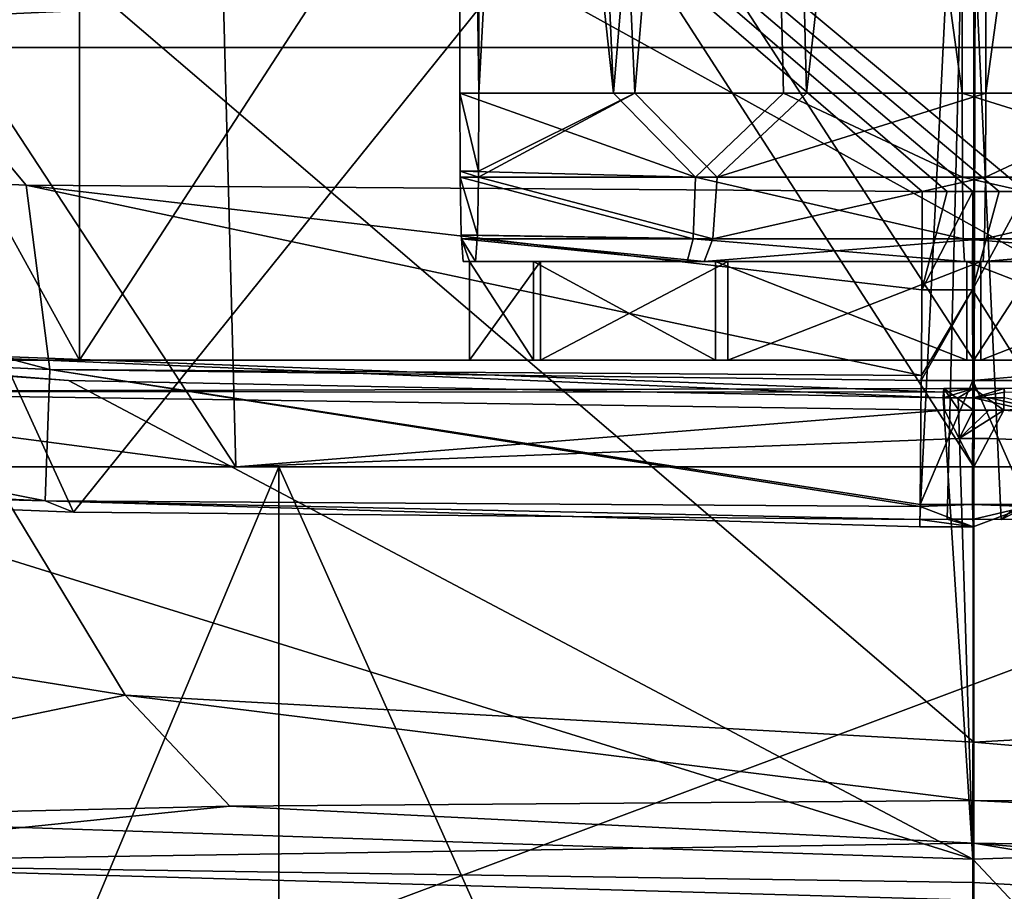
# Model space of a CAD drawing. Header units: millimetres. Extents: x -104 to 104, y -36 to 73.
# Tile 15 of 145: x -2.84 to 0.09, y -16.47 to -13.87. Entities that reach past the tile are written whole.
import ezdxf

# ---------------------------------------------------------------- set-up
doc = ezdxf.new("R2010")
doc.units = ezdxf.units.MM
doc.header["$LTSCALE"] = 33.374815
for name, color, linetype in [('1', 7, 'CONTINUOUS'), ('2', 7, 'CONTINUOUS'), ('249', 7, 'CONTINUOUS'), ('250', 7, 'CONTINUOUS'), ('251', 7, 'CONTINUOUS'), ('252', 7, 'CONTINUOUS'), ('253', 7, 'CONTINUOUS'), ('266', 7, 'CONTINUOUS'), ('282', 7, 'CONTINUOUS'), ('3', 7, 'CONTINUOUS'), ('30', 7, 'CONTINUOUS'), ('33', 7, 'CONTINUOUS'), ('34', 7, 'CONTINUOUS'), ('35', 7, 'CONTINUOUS'), ('36', 7, 'CONTINUOUS'), ('4', 7, 'CONTINUOUS'), ('5', 7, 'CONTINUOUS'), ('513', 7, 'CONTINUOUS'), ('514', 7, 'CONTINUOUS'), ('515', 7, 'CONTINUOUS'), ('516', 7, 'CONTINUOUS'), ('517', 7, 'CONTINUOUS'), ('518', 7, 'CONTINUOUS'), ('535', 7, 'CONTINUOUS'), ('549', 7, 'CONTINUOUS'), ('550', 7, 'CONTINUOUS'), ('586', 7, 'CONTINUOUS'), ('589', 7, 'CONTINUOUS'), ('591', 7, 'CONTINUOUS'), ('592', 7, 'CONTINUOUS'), ('593', 7, 'CONTINUOUS'), ('594', 7, 'CONTINUOUS'), ('595', 7, 'CONTINUOUS'), ('596', 7, 'CONTINUOUS'), ('597', 7, 'CONTINUOUS'), ('610', 7, 'CONTINUOUS'), ('611', 7, 'CONTINUOUS'), ('620', 7, 'CONTINUOUS'), ('621', 7, 'CONTINUOUS'), ('622', 7, 'CONTINUOUS'), ('7', 7, 'CONTINUOUS')]:
    doc.layers.add(name, color=color, linetype=linetype)

msp = doc.modelspace()

# ---------------------------------------------------------------- linework, layer by layer
at = {"layer": '1', "color": 7, "linetype": 'CONTINUOUS', "true_color": 0xe6e6e6}
for points in [[(2.197, -15.2035, 17.5683), (0.0004, -11.6487, 18.9017), (0.0001, -13.4213, 18.3225), (2.197, -15.2035, 17.5683)], [(2.2712, -11.6585, 18.7278), (0.0004, -11.6487, 18.9017), (2.197, -15.2035, 17.5683), (2.2712, -11.6585, 18.7278)], [(-0.0001, -15.2035, 17.7405), (2.197, -15.2035, 17.5683), (0.0001, -13.4213, 18.3225), (-0.0001, -15.2035, 17.7405)], [(0.089, -15.0346, -10.95), (3.8876, -14.9792, -10.3327), (2.1978, -15.2035, -10.14), (0.089, -15.0346, -10.95)], [(0.0445, -15.1191, -10.6309), (0.089, -15.0346, -10.95), (2.1978, -15.2035, -10.14), (0.0445, -15.1191, -10.6309)], [(0.0001, -15.2035, -10.3123), (0.0445, -15.1191, -10.6309), (2.1978, -15.2035, -10.14), (0.0001, -15.2035, -10.3123)]]:
    msp.add_3dface(points, dxfattribs=at)
at = {"layer": '2', "color": 7, "linetype": 'CONTINUOUS', "true_color": 0xe6e6e6}
for points in [[(3.8876, -14.9792, -10.3327), (0.089, -15.0346, -10.95), (4.6084, -14.7937, -10.8388), (3.8876, -14.9792, -10.3327)], [(4.6084, -14.7937, -10.8388), (0.089, -15.0346, -10.95), (0.0901, -14.97, -11.3753), (4.6084, -14.7937, -10.8388)], [(0.091, -14.9814, -11.6902), (4.6084, -14.7937, -10.8388), (0.0901, -14.97, -11.3753), (0.091, -14.9814, -11.6902)]]:
    msp.add_3dface(points, dxfattribs=at)
at = {"layer": '249', "color": 7, "linetype": 'CONTINUOUS', "true_color": 0xe6e6e6}
for points in [[(-0.0028, -16.3696, -19.2672), (5.2353, -16.1958, -18.9645), (-0.001, -14.9978, -11.8047), (-0.0028, -16.3696, -19.2672)], [(-0.001, -14.9978, -11.8047), (5.2353, -16.1958, -18.9645), (0.0454, -14.9978, -11.8047), (-0.001, -14.9978, -11.8047)], [(5.2353, -16.1958, -18.9645), (0.0913, -14.9979, -11.8046), (0.0454, -14.9978, -11.8047), (5.2353, -16.1958, -18.9645)], [(5.2353, -16.1958, -18.9645), (-0.0028, -16.3696, -19.2672), (3.6727, -20.2844, -36.6244), (5.2353, -16.1958, -18.9645)], [(3.6727, -20.2844, -36.6244), (-0.0028, -16.3696, -19.2672), (-0.0019, -17.7078, -25.7966), (3.6727, -20.2844, -36.6244)]]:
    msp.add_3dface(points, dxfattribs=at)
at = {"layer": '250', "color": 7, "linetype": 'CONTINUOUS', "true_color": 0xe6e6e6}
for points in [[(0.091, -14.9814, -11.6902), (0.0901, -14.97, -11.3753), (-0.001, -14.9978, -11.8047), (0.091, -14.9814, -11.6902)], [(-0.001, -14.9978, -11.8047), (0.0901, -14.97, -11.3753), (-0.0008, -14.97, -11.3752), (-0.001, -14.9978, -11.8047)], [(0.0913, -14.9979, -11.8046), (0.091, -14.9814, -11.6902), (-0.001, -14.9978, -11.8047), (0.0913, -14.9979, -11.8046)], [(0.0901, -14.97, -11.3753), (0.089, -15.0346, -10.95), (-0.0008, -14.97, -11.3752), (0.0901, -14.97, -11.3753)], [(-0.0008, -14.97, -11.3752), (0.089, -15.0346, -10.95), (-0.0006, -15.0347, -10.9496), (-0.0008, -14.97, -11.3752)], [(0.0913, -14.9979, -11.8046), (-0.001, -14.9978, -11.8047), (0.0454, -14.9978, -11.8047), (0.0913, -14.9979, -11.8046)], [(-0.0006, -15.0347, -10.9496), (0.089, -15.0346, -10.95), (0.0446, -15.0347, -10.9496), (-0.0006, -15.0347, -10.9496)]]:
    msp.add_3dface(points, dxfattribs=at)
at = {"layer": '251', "color": 7, "linetype": 'CONTINUOUS', "true_color": 0xe6e6e6}
for points in [[(-0.0436, -15.119, -10.6311), (-0.0873, -15.0346, -10.95), (-0.0447, -15.0347, -10.9496), (-0.0436, -15.119, -10.6311)], [(-0.0447, -15.0347, -10.9496), (-0.0006, -15.0347, -10.9496), (-0.0436, -15.119, -10.6311), (-0.0447, -15.0347, -10.9496)], [(0.089, -15.0346, -10.95), (0.0445, -15.1191, -10.6309), (-0.0436, -15.119, -10.6311), (0.089, -15.0346, -10.95)], [(0.089, -15.0346, -10.95), (-0.0436, -15.119, -10.6311), (0.0446, -15.0347, -10.9496), (0.089, -15.0346, -10.95)], [(0.0446, -15.0347, -10.9496), (-0.0436, -15.119, -10.6311), (-0.0006, -15.0347, -10.9496), (0.0446, -15.0347, -10.9496)], [(0.0445, -15.1191, -10.6309), (0.0001, -15.2035, -10.3123), (-0.0436, -15.119, -10.6311), (0.0445, -15.1191, -10.6309)]]:
    msp.add_3dface(points, dxfattribs=at)
at = {"layer": '252', "color": 7, "linetype": 'CONTINUOUS', "true_color": 0xe6e6e6}
for points in [[(-0.0907, -14.9814, -11.6903), (-0.0913, -14.9979, -11.8046), (-0.0008, -14.97, -11.3752), (-0.0907, -14.9814, -11.6903)], [(-0.0008, -14.97, -11.3752), (-0.0913, -14.9979, -11.8046), (-0.0468, -14.9978, -11.8047), (-0.0008, -14.97, -11.3752)], [(-0.0892, -14.97, -11.3753), (-0.0907, -14.9814, -11.6903), (-0.0008, -14.97, -11.3752), (-0.0892, -14.97, -11.3753)], [(-0.0873, -15.0346, -10.95), (-0.0892, -14.97, -11.3753), (-0.0447, -15.0347, -10.9496), (-0.0873, -15.0346, -10.95)], [(-0.0892, -14.97, -11.3753), (-0.0008, -14.97, -11.3752), (-0.0006, -15.0347, -10.9496), (-0.0892, -14.97, -11.3753)], [(-0.0892, -14.97, -11.3753), (-0.0006, -15.0347, -10.9496), (-0.0447, -15.0347, -10.9496), (-0.0892, -14.97, -11.3753)], [(-0.001, -14.9978, -11.8047), (-0.0008, -14.97, -11.3752), (-0.0468, -14.9978, -11.8047), (-0.001, -14.9978, -11.8047)]]:
    msp.add_3dface(points, dxfattribs=at)
at = {"layer": '253', "color": 7, "linetype": 'CONTINUOUS', "true_color": 0xe6e6e6}
for points in [[(-0.0028, -16.3696, -19.2672), (-5.1386, -14.7729, -11.1142), (-5.2378, -16.1957, -18.9645), (-0.0028, -16.3696, -19.2672)], [(-2.6922, -14.9468, -11.6128), (-5.1386, -14.7729, -11.1142), (-0.0028, -16.3696, -19.2672), (-2.6922, -14.9468, -11.6128)], [(-0.0913, -14.9979, -11.8046), (-2.6922, -14.9468, -11.6128), (-0.0028, -16.3696, -19.2672), (-0.0913, -14.9979, -11.8046)], [(-0.0913, -14.9979, -11.8046), (-0.0028, -16.3696, -19.2672), (-0.0468, -14.9978, -11.8047), (-0.0913, -14.9979, -11.8046)], [(-0.0028, -16.3696, -19.2672), (-0.001, -14.9978, -11.8047), (-0.0468, -14.9978, -11.8047), (-0.0028, -16.3696, -19.2672)], [(-0.0019, -17.7078, -25.7966), (-0.0028, -16.3696, -19.2672), (-5.2378, -16.1957, -18.9645), (-0.0019, -17.7078, -25.7966)], [(-0.0019, -17.7078, -25.7966), (-5.2378, -16.1957, -18.9645), (-3.6712, -20.2846, -36.6247), (-0.0019, -17.7078, -25.7966)]]:
    msp.add_3dface(points, dxfattribs=at)
at = {"layer": '266', "color": 7, "linetype": 'CONTINUOUS', "true_color": 0xe6e6e6}
for points in [[(28.4409, -13.4749, -67.7167), (28.4409, -16.8375, -67.3199), (0, -17.0211, -67.3865), (28.4409, -13.4749, -67.7167)], [(0, -13.768, -67.7253), (28.4409, -13.4749, -67.7167), (0, -17.0211, -67.3865), (0, -13.768, -67.7253)]]:
    msp.add_3dface(points, dxfattribs=at)
at = {"layer": '282', "color": 7, "linetype": 'CONTINUOUS', "true_color": 0xe6e6e6}
for points in [[(0, -13.768, -67.7253), (0, -17.0211, -67.3865), (-28.4409, -13.4748, -67.7167), (0, -13.768, -67.7253)], [(-28.4409, -13.4748, -67.7167), (0, -17.0211, -67.3865), (-28.4409, -16.8374, -67.32), (-28.4409, -13.4748, -67.7167)]]:
    msp.add_3dface(points, dxfattribs=at)
at = {"layer": '3', "color": 7, "linetype": 'CONTINUOUS', "true_color": 0xe6e6e6}
for points in [[(-2.6922, -14.9468, -11.6128), (-4.2501, -14.8232, -10.9707), (-5.1386, -14.7729, -11.1142), (-2.6922, -14.9468, -11.6128)], [(-4.2501, -14.8232, -10.9707), (-0.0907, -14.9814, -11.6903), (-3.8964, -14.9791, -10.3299), (-4.2501, -14.8232, -10.9707)], [(-0.0907, -14.9814, -11.6903), (-4.2501, -14.8232, -10.9707), (-0.0913, -14.9979, -11.8046), (-0.0907, -14.9814, -11.6903)], [(-0.0913, -14.9979, -11.8046), (-4.2501, -14.8232, -10.9707), (-2.6922, -14.9468, -11.6128), (-0.0913, -14.9979, -11.8046)], [(-0.0892, -14.97, -11.3753), (-0.0873, -15.0346, -10.95), (-3.8964, -14.9791, -10.3299), (-0.0892, -14.97, -11.3753)], [(-0.0907, -14.9814, -11.6903), (-0.0892, -14.97, -11.3753), (-3.8964, -14.9791, -10.3299), (-0.0907, -14.9814, -11.6903)]]:
    msp.add_3dface(points, dxfattribs=at)
at = {"layer": '30', "color": 7, "linetype": 'CONTINUOUS', "true_color": 0xe6e6e6}
for points in [[(7.4031, -14.009, -30.2859), (9.2977, -13.6226, -30.2859), (-9.6437, -6.2035, -30.2859), (7.4031, -14.009, -30.2859)], [(5.2413, -14.2544, -30.2859), (7.4031, -14.009, -30.2859), (-9.6437, -6.2035, -30.2859), (5.2413, -14.2544, -30.2859)], [(2.8172, -14.3653, -30.2859), (5.2413, -14.2544, -30.2859), (-9.6437, -6.2035, -30.2859), (2.8172, -14.3653, -30.2859)], [(0.1541, -14.3844, -30.2859), (2.8172, -14.3653, -30.2859), (-9.6437, -6.2035, -30.2859), (0.1541, -14.3844, -30.2859)], [(0.0755, -14.3844, -30.2859), (0.1541, -14.3844, -30.2859), (-9.6437, -6.2035, -30.2859), (0.0755, -14.3844, -30.2859)], [(-0.0034, -14.3844, -30.2859), (0.0755, -14.3844, -30.2859), (-9.6437, -6.2035, -30.2859), (-0.0034, -14.3844, -30.2859)], [(-0.0789, -14.3844, -30.2859), (-0.0034, -14.3844, -30.2859), (-9.6437, -6.2035, -30.2859), (-0.0789, -14.3844, -30.2859)], [(-0.1541, -14.3844, -30.2859), (-0.0789, -14.3844, -30.2859), (-9.6437, -6.2035, -30.2859), (-0.1541, -14.3844, -30.2859)], [(-2.8173, -14.3653, -30.2859), (-0.1541, -14.3844, -30.2859), (-9.6437, -6.2035, -30.2859), (-2.8173, -14.3653, -30.2859)], [(-5.2416, -14.2544, -30.2859), (-2.8173, -14.3653, -30.2859), (-9.6437, -6.2035, -30.2859), (-5.2416, -14.2544, -30.2859)]]:
    msp.add_3dface(points, dxfattribs=at)
at = {"layer": '33', "color": 7, "linetype": 'CONTINUOUS', "true_color": 0xe6e6e6}
for points in [[(0.1541, -14.3844, -30.2859), (0.0755, -14.3844, -30.2859), (-0.0035, -14.6769, -30.2422), (0.1541, -14.3844, -30.2859)], [(0.1561, -14.9326, -30.1216), (0.1541, -14.3844, -30.2859), (-0.0035, -14.6769, -30.2422), (0.1561, -14.9326, -30.1216)], [(0.0755, -14.3844, -30.2859), (-0.0034, -14.3844, -30.2859), (-0.0035, -14.6769, -30.2422), (0.0755, -14.3844, -30.2859)], [(-0.0033, -14.9461, -30.1125), (0.1561, -14.9326, -30.1216), (-0.0035, -14.6769, -30.2422), (-0.0033, -14.9461, -30.1125)], [(-0.0039, -15.3148, -29.6501), (0.1592, -15.3151, -29.6504), (-0.0033, -14.9461, -30.1125), (-0.0039, -15.3148, -29.6501)], [(0.1562, -14.9462, -30.1125), (0.1561, -14.9326, -30.1216), (-0.0033, -14.9461, -30.1125), (0.1562, -14.9462, -30.1125)], [(0.1592, -15.3151, -29.6504), (0.1562, -14.9462, -30.1125), (-0.0033, -14.9461, -30.1125), (0.1592, -15.3151, -29.6504)], [(0.1593, -15.3213, -29.6342), (0.1592, -15.3151, -29.6504), (-0.0039, -15.3148, -29.6501), (0.1593, -15.3213, -29.6342)], [(-0.0023, -15.3815, -29.359), (0.1593, -15.3213, -29.6342), (-0.0039, -15.3148, -29.6501), (-0.0023, -15.3815, -29.359)], [(0.0004, -15.3589, -29.0639), (0.1593, -15.3213, -29.6342), (-0.0023, -15.3815, -29.359), (0.0004, -15.3589, -29.0639)], [(0.0004, -15.3589, -29.0639), (0.0808, -15.3593, -29.0638), (0.1593, -15.3213, -29.6342), (0.0004, -15.3589, -29.0639)], [(0.0808, -15.3593, -29.0638), (0.1605, -15.3588, -29.0639), (0.1593, -15.3213, -29.6342), (0.0808, -15.3593, -29.0638)]]:
    msp.add_3dface(points, dxfattribs=at)
at = {"layer": '34', "color": 7, "linetype": 'CONTINUOUS', "true_color": 0xe6e6e6}
for points in [[(-0.1541, -14.3844, -30.2859), (-0.1549, -14.6772, -30.2421), (-0.0789, -14.3844, -30.2859), (-0.1541, -14.3844, -30.2859)], [(-0.0034, -14.3844, -30.2859), (-0.0789, -14.3844, -30.2859), (-0.1549, -14.6772, -30.2421), (-0.0034, -14.3844, -30.2859)], [(-0.0035, -14.6769, -30.2422), (-0.0034, -14.3844, -30.2859), (-0.1549, -14.6772, -30.2421), (-0.0035, -14.6769, -30.2422)], [(-0.0033, -14.9461, -30.1125), (-0.0035, -14.6769, -30.2422), (-0.1562, -14.946, -30.1127), (-0.0033, -14.9461, -30.1125)], [(-0.1562, -14.946, -30.1127), (-0.0035, -14.6769, -30.2422), (-0.1561, -14.932, -30.122), (-0.1562, -14.946, -30.1127)], [(-0.1561, -14.932, -30.122), (-0.0035, -14.6769, -30.2422), (-0.1549, -14.6772, -30.2421), (-0.1561, -14.932, -30.122)], [(-0.1592, -15.3151, -29.6503), (-0.0033, -14.9461, -30.1125), (-0.1562, -14.946, -30.1127), (-0.1592, -15.3151, -29.6503)], [(-0.0039, -15.3148, -29.6501), (-0.0033, -14.9461, -30.1125), (-0.1592, -15.3151, -29.6503), (-0.0039, -15.3148, -29.6501)], [(-0.1602, -15.3819, -29.3588), (-0.0023, -15.3815, -29.359), (-0.1593, -15.3215, -29.6336), (-0.1602, -15.3819, -29.3588)], [(-0.0023, -15.3815, -29.359), (-0.0039, -15.3148, -29.6501), (-0.1593, -15.3215, -29.6336), (-0.0023, -15.3815, -29.359)], [(-0.1593, -15.3215, -29.6336), (-0.0039, -15.3148, -29.6501), (-0.1592, -15.3151, -29.6503), (-0.1593, -15.3215, -29.6336)], [(-0.0796, -15.3589, -29.0639), (-0.0023, -15.3815, -29.359), (-0.1605, -15.3596, -29.0638), (-0.0796, -15.3589, -29.0639)], [(-0.1605, -15.3596, -29.0638), (-0.0023, -15.3815, -29.359), (-0.1602, -15.3819, -29.3588), (-0.1605, -15.3596, -29.0638)], [(0.0004, -15.3589, -29.0639), (-0.0023, -15.3815, -29.359), (-0.0796, -15.3589, -29.0639), (0.0004, -15.3589, -29.0639)]]:
    msp.add_3dface(points, dxfattribs=at)
at = {"layer": '35', "color": 7, "linetype": 'CONTINUOUS', "true_color": 0xe6e6e6}
for points in [[(-2.7471, -14.9141, -30.1223), (-5.2416, -14.2544, -30.2859), (-5.3348, -14.7955, -30.1225), (-2.7471, -14.9141, -30.1223)], [(-2.8173, -14.3653, -30.2859), (-5.2416, -14.2544, -30.2859), (-2.7471, -14.9141, -30.1223), (-2.8173, -14.3653, -30.2859)], [(-0.1541, -14.3844, -30.2859), (-2.8173, -14.3653, -30.2859), (-0.1549, -14.6772, -30.2421), (-0.1541, -14.3844, -30.2859)], [(-2.8173, -14.3653, -30.2859), (-0.1561, -14.932, -30.122), (-0.1549, -14.6772, -30.2421), (-2.8173, -14.3653, -30.2859)], [(-0.1561, -14.932, -30.122), (-2.8173, -14.3653, -30.2859), (-2.7471, -14.9141, -30.1223), (-0.1561, -14.932, -30.122)], [(-2.7615, -15.3042, -29.6332), (-5.3348, -14.7955, -30.1225), (-5.3674, -15.1842, -29.6342), (-2.7615, -15.3042, -29.6332)], [(-2.7471, -14.9141, -30.1223), (-5.3348, -14.7955, -30.1225), (-2.7615, -15.3042, -29.6332), (-2.7471, -14.9141, -30.1223)], [(-0.1593, -15.3215, -29.6336), (-2.7471, -14.9141, -30.1223), (-2.7615, -15.3042, -29.6332), (-0.1593, -15.3215, -29.6336)], [(-0.1593, -15.3215, -29.6336), (-0.1592, -15.3151, -29.6503), (-2.7471, -14.9141, -30.1223), (-0.1593, -15.3215, -29.6336)], [(-0.1592, -15.3151, -29.6503), (-0.1562, -14.946, -30.1127), (-2.7471, -14.9141, -30.1223), (-0.1592, -15.3151, -29.6503)], [(-0.1562, -14.946, -30.1127), (-0.1561, -14.932, -30.122), (-2.7471, -14.9141, -30.1223), (-0.1562, -14.946, -30.1127)], [(-2.7615, -15.3042, -29.6332), (-5.3674, -15.1842, -29.6342), (-4.975, -15.2475, -29.0657), (-2.7615, -15.3042, -29.6332)], [(-2.6769, -15.3382, -29.065), (-2.7615, -15.3042, -29.6332), (-4.975, -15.2475, -29.0657), (-2.6769, -15.3382, -29.065)], [(-0.1605, -15.3596, -29.0638), (-0.1602, -15.3819, -29.3588), (-2.7615, -15.3042, -29.6332), (-0.1605, -15.3596, -29.0638)], [(-0.1605, -15.3596, -29.0638), (-2.7615, -15.3042, -29.6332), (-2.6769, -15.3382, -29.065), (-0.1605, -15.3596, -29.0638)], [(-0.1602, -15.3819, -29.3588), (-0.1593, -15.3215, -29.6336), (-2.7615, -15.3042, -29.6332), (-0.1602, -15.3819, -29.3588)]]:
    msp.add_3dface(points, dxfattribs=at)
at = {"layer": '36', "color": 7, "linetype": 'CONTINUOUS', "true_color": 0xe6e6e6}
for points in [[(-2.6769, -15.3382, -29.065), (-4.975, -15.2475, -29.0657), (-4.2733, -11.8412, -11.5459), (-2.6769, -15.3382, -29.065)], [(0.005, -12.0049, -12.1148), (-2.6769, -15.3382, -29.065), (-4.2733, -11.8412, -11.5459), (0.005, -12.0049, -12.1148)], [(0.005, -12.0049, -12.1148), (-0.1605, -15.3596, -29.0638), (-2.6769, -15.3382, -29.065), (0.005, -12.0049, -12.1148)], [(0.005, -12.0049, -12.1148), (-0.0796, -15.3589, -29.0639), (-0.1605, -15.3596, -29.0638), (0.005, -12.0049, -12.1148)], [(0.005, -12.0049, -12.1148), (0.0004, -15.3589, -29.0639), (-0.0796, -15.3589, -29.0639), (0.005, -12.0049, -12.1148)], [(0.005, -12.0049, -12.1148), (0.0044, -13.6893, -21.199), (0.0004, -15.3589, -29.0639), (0.005, -12.0049, -12.1148)]]:
    msp.add_3dface(points, dxfattribs=at)
at = {"layer": '4', "color": 7, "linetype": 'CONTINUOUS', "true_color": 0xe6e6e6}
for points in [[(-2.2888, -11.6585, 18.725), (-4.5217, -11.6495, 18.2069), (-2.1942, -15.2035, 17.5677), (-2.2888, -11.6585, 18.725)], [(-2.1942, -15.2035, 17.5677), (-4.5217, -11.6495, 18.2069), (-4.3349, -15.2035, 17.0536), (-2.1942, -15.2035, 17.5677)], [(-0.0001, -15.2035, 17.7405), (0.0001, -13.4213, 18.3225), (-2.2888, -11.6585, 18.725), (-0.0001, -15.2035, 17.7405)], [(-0.0001, -15.2035, 17.7405), (-2.2888, -11.6585, 18.725), (-2.1942, -15.2035, 17.5677), (-0.0001, -15.2035, 17.7405)], [(-4.3302, -15.2035, -9.6282), (-3.8964, -14.9791, -10.3299), (-2.1921, -15.2035, -10.1409), (-4.3302, -15.2035, -9.6282)], [(-3.8964, -14.9791, -10.3299), (-0.0873, -15.0346, -10.95), (-2.1921, -15.2035, -10.1409), (-3.8964, -14.9791, -10.3299)], [(-2.1921, -15.2035, -10.1409), (-0.0873, -15.0346, -10.95), (-0.0436, -15.119, -10.6311), (-2.1921, -15.2035, -10.1409)], [(0.0001, -15.2035, -10.3123), (-2.1921, -15.2035, -10.1409), (-0.0436, -15.119, -10.6311), (0.0001, -15.2035, -10.3123)]]:
    msp.add_3dface(points, dxfattribs=at)
at = {"layer": '5', "color": 7, "linetype": 'CONTINUOUS', "true_color": 0xe6e6e6}
for points in [[(-2.0661, -15.2035, 15.4333), (-4.3349, -15.2035, 17.0536), (-5.95, -15.2035, 14.0198), (-2.0661, -15.2035, 15.4333)], [(-4.3302, -15.2035, -9.6282), (-2.1921, -15.2035, -10.1409), (-5.95, -15.2035, -6.5916), (-4.3302, -15.2035, -9.6282)], [(-5.95, -15.2035, -6.5916), (-2.1921, -15.2035, -10.1409), (-2.0661, -15.2035, -8.0051), (-5.95, -15.2035, -6.5916)], [(-2.1942, -15.2035, 17.5677), (-4.3349, -15.2035, 17.0536), (-2.0661, -15.2035, 15.4333), (-2.1942, -15.2035, 17.5677)], [(-0.0001, -15.2035, 17.7405), (-2.1942, -15.2035, 17.5677), (-2.0661, -15.2035, 15.4333), (-0.0001, -15.2035, 17.7405)], [(-2.1921, -15.2035, -10.1409), (0.0001, -15.2035, -10.3123), (-2.0661, -15.2035, -8.0051), (-2.1921, -15.2035, -10.1409)], [(-2.0661, -15.2035, -8.0051), (0.0001, -15.2035, -10.3123), (2.0661, -15.2035, -8.0051), (-2.0661, -15.2035, -8.0051)], [(2.0661, -15.2035, 15.4333), (-0.0001, -15.2035, 17.7405), (-2.0661, -15.2035, 15.4333), (2.0661, -15.2035, 15.4333)], [(2.197, -15.2035, 17.5683), (-0.0001, -15.2035, 17.7405), (2.0661, -15.2035, 15.4333), (2.197, -15.2035, 17.5683)], [(0.0001, -15.2035, -10.3123), (2.1978, -15.2035, -10.14), (2.0661, -15.2035, -8.0051), (0.0001, -15.2035, -10.3123)]]:
    msp.add_3dface(points, dxfattribs=at)
at = {"layer": '513', "color": 7, "linetype": 'CONTINUOUS', "true_color": 0xe6e6e6}
for points in [[(-2.2116, -16.2124, 55.0383), (-4.3573, -16.2625, 54.4655), (-3.8608, -16.3812, 53.1082), (-2.2116, -16.2124, 55.0383)], [(0, -16.3219, 53.7865), (-2.2116, -16.2124, 55.0383), (-3.8608, -16.3812, 53.1082), (0, -16.3219, 53.7865)], [(0, -16.1955, 55.231), (-2.2116, -16.2124, 55.0383), (0, -16.3219, 53.7865), (0, -16.1955, 55.231)], [(2.2116, -16.2124, 55.0383), (0, -16.1955, 55.231), (3.8608, -16.3812, 53.1082), (2.2116, -16.2124, 55.0383)], [(0, -16.1955, 55.231), (0, -16.3219, 53.7865), (3.8608, -16.3812, 53.1082), (0, -16.1955, 55.231)]]:
    msp.add_3dface(points, dxfattribs=at)
at = {"layer": '514', "color": 7, "linetype": 'CONTINUOUS', "true_color": 0xe6e6e6}
for points in [[(-5.0599, -15.4753, 55.4315), (-4.3573, -16.2625, 54.4655), (-2.5236, -15.8821, 55.4671), (-5.0599, -15.4753, 55.4315)], [(-4.3573, -16.2625, 54.4655), (-2.2116, -16.2124, 55.0383), (-2.5236, -15.8821, 55.4671), (-4.3573, -16.2625, 54.4655)], [(-2.2116, -16.2124, 55.0383), (0, -16.1955, 55.231), (-2.5236, -15.8821, 55.4671), (-2.2116, -16.2124, 55.0383)], [(0, -16.1955, 55.231), (0, -16.0217, 55.4793), (-2.5236, -15.8821, 55.4671), (0, -16.1955, 55.231)]]:
    msp.add_3dface(points, dxfattribs=at)
at = {"layer": '515', "color": 7, "linetype": 'CONTINUOUS', "true_color": 0xe6e6e6}
for points in [[(-2.5236, -15.8821, 55.4671), (0, -16.0217, 55.4793), (-5.0599, -11.6898, 55.1003), (-2.5236, -15.8821, 55.4671)], [(-5.0599, -11.6898, 55.1003), (0, -16.0217, 55.4793), (2.5201, -15.8825, 55.4671), (-5.0599, -11.6898, 55.1003)], [(-5.0599, -15.4753, 55.4315), (-2.5236, -15.8821, 55.4671), (-5.0599, -11.6898, 55.1003), (-5.0599, -15.4753, 55.4315)], [(5.0599, -11.6898, 55.1003), (-5.0599, -11.6898, 55.1003), (5.0599, -15.4753, 55.4315), (5.0599, -11.6898, 55.1003)], [(5.0599, -15.4753, 55.4315), (-5.0599, -11.6898, 55.1003), (2.5201, -15.8825, 55.4671), (5.0599, -15.4753, 55.4315)]]:
    msp.add_3dface(points, dxfattribs=at)
at = {"layer": '516', "color": 7, "linetype": 'CONTINUOUS', "true_color": 0xe6e6e6}
msp.add_3dface([(-2.5572, -13.6076, 28.4524), (-5.0599, -13.9558, 29.1992), (-4.3108, -6.7069, 28.2969), (-2.5572, -13.6076, 28.4524)], dxfattribs=at)
at = {"layer": '517', "color": 7, "linetype": 'CONTINUOUS', "true_color": 0xe6e6e6}
for points in [[(-2.5201, -18.1485, 29.566), (-5.0599, -17.7413, 29.5304), (5.0599, -13.9558, 29.1992), (-2.5201, -18.1485, 29.566)], [(-5.0599, -17.7413, 29.5304), (-5.0599, -13.9558, 29.1992), (5.0599, -13.9558, 29.1992), (-5.0599, -17.7413, 29.5304)], [(0, -18.2877, 29.5782), (-2.5201, -18.1485, 29.566), (5.0599, -13.9558, 29.1992), (0, -18.2877, 29.5782)], [(2.5236, -18.1482, 29.566), (0, -18.2877, 29.5782), (5.0599, -13.9558, 29.1992), (2.5236, -18.1482, 29.566)]]:
    msp.add_3dface(points, dxfattribs=at)
at = {"layer": '518', "color": 7, "linetype": 'CONTINUOUS', "true_color": 0xe6e6e6}
for points in [[(0, -16.0217, 55.4793), (2.2116, -16.2124, 55.0383), (2.5201, -15.8825, 55.4671), (0, -16.0217, 55.4793)], [(0, -16.1955, 55.231), (2.2116, -16.2124, 55.0383), (0, -16.0217, 55.4793), (0, -16.1955, 55.231)]]:
    msp.add_3dface(points, dxfattribs=at)
at = {"layer": '535', "color": 7, "linetype": 'CONTINUOUS', "true_color": 0xe6e6e6}
for points in [[(-5.0599, -13.9558, 29.1992), (-2.5572, -13.6076, 28.4524), (0, -13.4922, 28.205), (-5.0599, -13.9558, 29.1992)], [(-5.0599, -13.9558, 29.1992), (0, -13.4922, 28.205), (2.5572, -13.6076, 28.4524), (-5.0599, -13.9558, 29.1992)], [(5.0599, -13.9558, 29.1992), (-5.0599, -13.9558, 29.1992), (2.5572, -13.6076, 28.4524), (5.0599, -13.9558, 29.1992)]]:
    msp.add_3dface(points, dxfattribs=at)
at = {"layer": '549', "color": 7, "linetype": 'CONTINUOUS', "true_color": 0xe6e6e6}
for points in [[(-4.9145, -10.7901, 8.6284), (-2.6595, -10.7901, 10.1351), (-4.9146, -14.8864, 8.6282), (-4.9145, -10.7901, 8.6284)], [(-4.9146, -14.8864, 8.6282), (-2.6595, -10.7901, 10.1351), (-2.6593, -14.8864, 10.1352), (-4.9146, -14.8864, 8.6282)], [(-2.6595, -10.7901, 10.1351), (0, -10.7901, 10.6641), (-2.6593, -14.8864, 10.1352), (-2.6595, -10.7901, 10.1351)], [(-2.6593, -14.8864, 10.1352), (0, -10.7901, 10.6641), (0, -14.8864, 10.664), (-2.6593, -14.8864, 10.1352)], [(0, -10.7901, 10.6641), (2.6595, -10.7901, 10.1351), (0, -14.8864, 10.664), (0, -10.7901, 10.6641)], [(0, -14.8864, 10.664), (2.6595, -10.7901, 10.1351), (2.6593, -14.8864, 10.1352), (0, -14.8864, 10.664)]]:
    msp.add_3dface(points, dxfattribs=at)
at = {"layer": '550', "color": 7, "linetype": 'CONTINUOUS', "true_color": 0xe6e6e6}
for points in [[(-2.6593, -14.8864, -2.707), (-4.9145, -10.7901, -1.2002), (-4.9146, -14.8864, -1.2), (-2.6593, -14.8864, -2.707)], [(-2.6595, -10.7901, -2.7069), (-4.9145, -10.7901, -1.2002), (-2.6593, -14.8864, -2.707), (-2.6595, -10.7901, -2.7069)], [(0, -10.7901, -3.2359), (-2.6595, -10.7901, -2.7069), (0, -14.8864, -3.2358), (0, -10.7901, -3.2359)], [(0, -14.8864, -3.2358), (-2.6595, -10.7901, -2.7069), (-2.6593, -14.8864, -2.707), (0, -14.8864, -3.2358)], [(2.6595, -10.7901, -2.7069), (0, -10.7901, -3.2359), (2.6593, -14.8864, -2.707), (2.6595, -10.7901, -2.7069)], [(2.6593, -14.8864, -2.707), (0, -10.7901, -3.2359), (0, -14.8864, -3.2358), (2.6593, -14.8864, -2.707)]]:
    msp.add_3dface(points, dxfattribs=at)
at = {"layer": '586', "color": 7, "linetype": 'CONTINUOUS', "true_color": 0xe6e6e6}
for points in [[(-1.0718, -14.0922, 5.9727), (-1.2799, -9.3922, 5.8616), (-1.528, -9.8922, 5.6928), (-1.0718, -14.0922, 5.9727)], [(-0.6812, -9.3922, 6.1195), (-1.2799, -9.3922, 5.8616), (-1.0718, -14.0922, 5.9727), (-0.6812, -9.3922, 6.1195)], [(-0.5664, -14.0922, 6.1491), (-0.6812, -9.3922, 6.1195), (-1.0718, -14.0922, 5.9727), (-0.5664, -14.0922, 6.1491)], [(-0.0351, -9.3922, 6.2138), (-0.6812, -9.3922, 6.1195), (-0.0352, -14.0922, 6.2139), (-0.0351, -9.3922, 6.2138)], [(-0.0352, -14.0922, 6.2139), (-0.6812, -9.3922, 6.1195), (-0.5664, -14.0922, 6.1491), (-0.0352, -14.0922, 6.2139)], [(0.4977, -14.0922, 6.1641), (-0.0351, -9.3922, 6.2138), (-0.0352, -14.0922, 6.2139), (0.4977, -14.0922, 6.1641)], [(0.6135, -9.3922, 6.1377), (-0.0351, -9.3922, 6.2138), (0.4977, -14.0922, 6.1641), (0.6135, -9.3922, 6.1377)], [(-1.528, -14.0922, 5.6928), (-1.0718, -14.0922, 5.9727), (-1.528, -9.8922, 5.6928), (-1.528, -14.0922, 5.6928)]]:
    msp.add_3dface(points, dxfattribs=at)
at = {"layer": '589', "color": 7, "linetype": 'CONTINUOUS', "true_color": 0xe6e6e6}
for points in [[(-1.4717, -9.8922, 1.6932), (-1.2192, -9.3922, 1.5316), (-1.4717, -14.0922, 1.6932), (-1.4717, -9.8922, 1.6932)], [(-1.4717, -14.0922, 1.6932), (-1.2192, -9.3922, 1.5316), (-1.0078, -14.0922, 1.4263), (-1.4717, -14.0922, 1.6932)], [(-1.2192, -9.3922, 1.5316), (-0.6135, -9.3922, 1.2906), (-1.0078, -14.0922, 1.4263), (-1.2192, -9.3922, 1.5316)], [(-1.0078, -14.0922, 1.4263), (-0.6135, -9.3922, 1.2906), (-0.4977, -14.0922, 1.2642), (-1.0078, -14.0922, 1.4263)], [(-0.6135, -9.3922, 1.2906), (0.0351, -9.3922, 1.2144), (-0.4977, -14.0922, 1.2642), (-0.6135, -9.3922, 1.2906)], [(-0.4977, -14.0922, 1.2642), (0.0351, -9.3922, 1.2144), (0.0352, -14.0922, 1.2144), (-0.4977, -14.0922, 1.2642)], [(0.0351, -9.3922, 1.2144), (0.6812, -9.3922, 1.3087), (0.0352, -14.0922, 1.2144), (0.0351, -9.3922, 1.2144)], [(0.0352, -14.0922, 1.2144), (0.6812, -9.3922, 1.3087), (0.5664, -14.0922, 1.2791), (0.0352, -14.0922, 1.2144)]]:
    msp.add_3dface(points, dxfattribs=at)
at = {"layer": '591', "color": 7, "linetype": 'CONTINUOUS', "true_color": 0xe6e6e6}
for points in [[(-1.528, -14.0922, 5.6928), (-1.528, -9.8922, 5.6928), (-1.4717, -14.0922, 1.6932), (-1.528, -14.0922, 5.6928)], [(-1.528, -9.8922, 5.6928), (-1.4717, -9.8922, 1.6932), (-1.4717, -14.0922, 1.6932), (-1.528, -9.8922, 5.6928)], [(-1.528, -14.0922, 5.6928), (-1.4717, -14.0922, 1.6932), (-1.4727, -14.3238, 1.7648), (-1.528, -14.0922, 5.6928)], [(-1.527, -14.3238, 5.6213), (-1.528, -14.0922, 5.6928), (-1.4727, -14.3238, 1.7648), (-1.527, -14.3238, 5.6213)], [(-1.5268, -14.3413, 5.609), (-1.527, -14.3238, 5.6213), (-1.4729, -14.3413, 1.7771), (-1.5268, -14.3413, 5.609)], [(-1.4729, -14.3413, 1.7771), (-1.527, -14.3238, 5.6213), (-1.4727, -14.3238, 1.7648), (-1.4729, -14.3413, 1.7771)], [(-1.5238, -14.5141, 5.3944), (-1.5268, -14.3413, 5.609), (-1.4759, -14.5141, 1.9916), (-1.5238, -14.5141, 5.3944)], [(-1.4759, -14.5141, 1.9916), (-1.5268, -14.3413, 5.609), (-1.4729, -14.3413, 1.7771), (-1.4759, -14.5141, 1.9916)], [(-1.5234, -14.5248, 5.3704), (-1.5238, -14.5141, 5.3944), (-1.4763, -14.5248, 2.0156), (-1.5234, -14.5248, 5.3704)], [(-1.4763, -14.5248, 2.0156), (-1.5238, -14.5141, 5.3944), (-1.4759, -14.5141, 1.9916), (-1.4763, -14.5248, 2.0156)], [(-1.5185, -14.5922, 5.0158), (-1.5234, -14.5248, 5.3704), (-1.4999, -14.5922, 3.693), (-1.5185, -14.5922, 5.0158)], [(-1.4999, -14.5922, 3.693), (-1.5234, -14.5248, 5.3704), (-1.4812, -14.5922, 2.3703), (-1.4999, -14.5922, 3.693)], [(-1.4812, -14.5922, 2.3703), (-1.5234, -14.5248, 5.3704), (-1.4763, -14.5248, 2.0156), (-1.4812, -14.5922, 2.3703)]]:
    msp.add_3dface(points, dxfattribs=at)
at = {"layer": '592', "color": 7, "linetype": 'CONTINUOUS', "true_color": 0xe6e6e6}
for points in [[(-1.0718, -14.0922, 5.9727), (-1.528, -14.0922, 5.6928), (-0.8276, -14.3422, 6.0021), (-1.0718, -14.0922, 5.9727)], [(-1.528, -14.0922, 5.6928), (-1.527, -14.3238, 5.6213), (-0.8276, -14.3422, 6.0021), (-1.528, -14.0922, 5.6928)], [(-0.5664, -14.0922, 6.1491), (-1.0718, -14.0922, 5.9727), (-0.8276, -14.3422, 6.0021), (-0.5664, -14.0922, 6.1491)], [(-0.5664, -14.0922, 6.1491), (-0.8276, -14.3422, 6.0021), (-0.0342, -14.3422, 6.1469), (-0.5664, -14.0922, 6.1491)], [(-0.0352, -14.0922, 6.2139), (-0.5664, -14.0922, 6.1491), (-0.0342, -14.3422, 6.1469), (-0.0352, -14.0922, 6.2139)], [(0.4977, -14.0922, 6.1641), (-0.0352, -14.0922, 6.2139), (0.7629, -14.3422, 6.0244), (0.4977, -14.0922, 6.1641)], [(-0.0352, -14.0922, 6.2139), (-0.0342, -14.3422, 6.1469), (0.7629, -14.3422, 6.0244), (-0.0352, -14.0922, 6.2139)], [(-1.527, -14.3238, 5.6213), (-1.5268, -14.3413, 5.609), (-0.8276, -14.3422, 6.0021), (-1.527, -14.3238, 5.6213)], [(-1.5268, -14.3413, 5.609), (-1.5238, -14.5141, 5.3944), (-0.8348, -14.5253, 5.8033), (-1.5268, -14.3413, 5.609)], [(-1.5268, -14.3413, 5.609), (-0.8348, -14.5253, 5.8033), (-0.8276, -14.3422, 6.0021), (-1.5268, -14.3413, 5.609)], [(-0.8348, -14.5253, 5.8033), (-0.0316, -14.5253, 5.9637), (-0.8276, -14.3422, 6.0021), (-0.8348, -14.5253, 5.8033)], [(-0.8276, -14.3422, 6.0021), (-0.0316, -14.5253, 5.9637), (-0.0342, -14.3422, 6.1469), (-0.8276, -14.3422, 6.0021)], [(-0.0316, -14.5253, 5.9637), (0.7757, -14.5253, 5.8259), (-0.0342, -14.3422, 6.1469), (-0.0316, -14.5253, 5.9637)], [(-0.0342, -14.3422, 6.1469), (0.7757, -14.5253, 5.8259), (0.7629, -14.3422, 6.0244), (-0.0342, -14.3422, 6.1469)], [(-1.5238, -14.5141, 5.3944), (-1.5234, -14.5248, 5.3704), (-0.8348, -14.5253, 5.8033), (-1.5238, -14.5141, 5.3944)], [(-1.5234, -14.5248, 5.3704), (-1.5185, -14.5922, 5.0158), (-0.8526, -14.5922, 5.5232), (-1.5234, -14.5248, 5.3704)], [(-1.5234, -14.5248, 5.3704), (-0.8526, -14.5922, 5.5232), (-0.8348, -14.5253, 5.8033), (-1.5234, -14.5248, 5.3704)], [(-0.8526, -14.5922, 5.5232), (-0.0281, -14.5922, 5.7139), (-0.8348, -14.5253, 5.8033), (-0.8526, -14.5922, 5.5232)], [(-0.8348, -14.5253, 5.8033), (-0.0281, -14.5922, 5.7139), (-0.0316, -14.5253, 5.9637), (-0.8348, -14.5253, 5.8033)], [(-0.0281, -14.5922, 5.7139), (0.8014, -14.5922, 5.5465), (-0.0316, -14.5253, 5.9637), (-0.0281, -14.5922, 5.7139)], [(-0.0316, -14.5253, 5.9637), (0.8014, -14.5922, 5.5465), (0.7757, -14.5253, 5.8259), (-0.0316, -14.5253, 5.9637)]]:
    msp.add_3dface(points, dxfattribs=at)
at = {"layer": '593', "color": 7, "linetype": 'CONTINUOUS', "true_color": 0xe6e6e6}
for points in [[(-1.5185, -14.5922, 5.0158), (-1.4999, -14.5922, 3.693), (-1.3093, -14.5922, 4.4458), (-1.5185, -14.5922, 5.0158)], [(-0.8526, -14.5922, 5.5232), (-1.5185, -14.5922, 5.0158), (-1.3093, -14.5922, 4.4458), (-0.8526, -14.5922, 5.5232)], [(-0.7681, -14.5922, 5.0025), (-0.8526, -14.5922, 5.5232), (-1.3093, -14.5922, 4.4458), (-0.7681, -14.5922, 5.0025)], [(-0.0281, -14.5922, 5.7139), (-0.8526, -14.5922, 5.5232), (-0.7681, -14.5922, 5.0025), (-0.0281, -14.5922, 5.7139)], [(-0.021, -14.5922, 5.2139), (-0.0281, -14.5922, 5.7139), (-0.7681, -14.5922, 5.0025), (-0.021, -14.5922, 5.2139)], [(0.8014, -14.5922, 5.5465), (-0.0281, -14.5922, 5.7139), (0.7317, -14.5922, 5.0235), (0.8014, -14.5922, 5.5465)], [(0.7317, -14.5922, 5.0235), (-0.0281, -14.5922, 5.7139), (-0.021, -14.5922, 5.2139), (0.7317, -14.5922, 5.0235)]]:
    msp.add_3dface(points, dxfattribs=at)
at = {"layer": '594', "color": 7, "linetype": 'CONTINUOUS', "true_color": 0xe6e6e6}
for points in [[(-1.3093, -14.5922, 4.4458), (-1.4999, -14.5922, 3.693), (-1.3094, -14.8864, 4.4457), (-1.3093, -14.5922, 4.4458)], [(-1.3094, -14.8864, 4.4457), (-1.4999, -14.5922, 3.693), (-1.4999, -14.8864, 3.693), (-1.3094, -14.8864, 4.4457)], [(-0.7682, -14.8864, 5.0025), (-1.3093, -14.5922, 4.4458), (-1.3094, -14.8864, 4.4457), (-0.7682, -14.8864, 5.0025)], [(-0.7681, -14.5922, 5.0025), (-1.3093, -14.5922, 4.4458), (-0.7682, -14.8864, 5.0025), (-0.7681, -14.5922, 5.0025)], [(-0.0211, -14.8864, 5.2139), (-0.7681, -14.5922, 5.0025), (-0.7682, -14.8864, 5.0025), (-0.0211, -14.8864, 5.2139)], [(-0.021, -14.5922, 5.2139), (-0.7681, -14.5922, 5.0025), (-0.0211, -14.8864, 5.2139), (-0.021, -14.5922, 5.2139)], [(0.7317, -14.8864, 5.0236), (-0.021, -14.5922, 5.2139), (-0.0211, -14.8864, 5.2139), (0.7317, -14.8864, 5.0236)], [(0.7317, -14.5922, 5.0235), (-0.021, -14.5922, 5.2139), (0.7317, -14.8864, 5.0236), (0.7317, -14.5922, 5.0235)]]:
    msp.add_3dface(points, dxfattribs=at)
at = {"layer": '595', "color": 7, "linetype": 'CONTINUOUS', "true_color": 0xe6e6e6}
for points in [[(-1.4999, -14.8864, 3.693), (-1.4999, -14.5922, 3.693), (-1.2883, -14.5922, 2.946), (-1.4999, -14.8864, 3.693)], [(-1.2883, -14.8864, 2.946), (-1.4999, -14.8864, 3.693), (-1.2883, -14.5922, 2.946), (-1.2883, -14.8864, 2.946)], [(-0.7317, -14.8864, 2.4047), (-1.2883, -14.8864, 2.946), (-0.7317, -14.5922, 2.4047), (-0.7317, -14.8864, 2.4047)], [(-0.7317, -14.5922, 2.4047), (-1.2883, -14.8864, 2.946), (-1.2883, -14.5922, 2.946), (-0.7317, -14.5922, 2.4047)], [(0.0211, -14.8864, 2.2143), (-0.7317, -14.8864, 2.4047), (0.021, -14.5922, 2.2144), (0.0211, -14.8864, 2.2143)], [(0.021, -14.5922, 2.2144), (-0.7317, -14.8864, 2.4047), (-0.7317, -14.5922, 2.4047), (0.021, -14.5922, 2.2144)], [(0.7681, -14.5922, 2.4257), (0.0211, -14.8864, 2.2143), (0.021, -14.5922, 2.2144), (0.7681, -14.5922, 2.4257)], [(0.7682, -14.8864, 2.4258), (0.0211, -14.8864, 2.2143), (0.7681, -14.5922, 2.4257), (0.7682, -14.8864, 2.4258)]]:
    msp.add_3dface(points, dxfattribs=at)
at = {"layer": '596', "color": 7, "linetype": 'CONTINUOUS', "true_color": 0xe6e6e6}
for points in [[(-1.4999, -14.5922, 3.693), (-1.4812, -14.5922, 2.3703), (-1.2883, -14.5922, 2.946), (-1.4999, -14.5922, 3.693)], [(-1.2883, -14.5922, 2.946), (-1.4812, -14.5922, 2.3703), (-0.8014, -14.5922, 1.8818), (-1.2883, -14.5922, 2.946)], [(-0.7317, -14.5922, 2.4047), (-1.2883, -14.5922, 2.946), (-0.8014, -14.5922, 1.8818), (-0.7317, -14.5922, 2.4047)], [(0.0281, -14.5922, 1.7144), (-0.7317, -14.5922, 2.4047), (-0.8014, -14.5922, 1.8818), (0.0281, -14.5922, 1.7144)], [(0.021, -14.5922, 2.2144), (-0.7317, -14.5922, 2.4047), (0.0281, -14.5922, 1.7144), (0.021, -14.5922, 2.2144)], [(0.7681, -14.5922, 2.4257), (0.021, -14.5922, 2.2144), (0.0281, -14.5922, 1.7144), (0.7681, -14.5922, 2.4257)], [(0.8526, -14.5922, 1.905), (0.7681, -14.5922, 2.4257), (0.0281, -14.5922, 1.7144), (0.8526, -14.5922, 1.905)]]:
    msp.add_3dface(points, dxfattribs=at)
at = {"layer": '597', "color": 7, "linetype": 'CONTINUOUS', "true_color": 0xe6e6e6}
for points in [[(-1.0078, -14.0922, 1.4263), (-1.4729, -14.3413, 1.7771), (-1.4727, -14.3238, 1.7648), (-1.0078, -14.0922, 1.4263)], [(-1.4729, -14.3413, 1.7771), (-1.0078, -14.0922, 1.4263), (-0.7629, -14.3422, 1.4038), (-1.4729, -14.3413, 1.7771)], [(-1.4717, -14.0922, 1.6932), (-1.0078, -14.0922, 1.4263), (-1.4727, -14.3238, 1.7648), (-1.4717, -14.0922, 1.6932)], [(-1.0078, -14.0922, 1.4263), (-0.4977, -14.0922, 1.2642), (-0.7629, -14.3422, 1.4038), (-1.0078, -14.0922, 1.4263)], [(-0.4977, -14.0922, 1.2642), (0.0352, -14.0922, 1.2144), (-0.7629, -14.3422, 1.4038), (-0.4977, -14.0922, 1.2642)], [(-0.7629, -14.3422, 1.4038), (0.0352, -14.0922, 1.2144), (0.0342, -14.3422, 1.2813), (-0.7629, -14.3422, 1.4038)], [(0.0352, -14.0922, 1.2144), (0.5664, -14.0922, 1.2791), (0.0342, -14.3422, 1.2813), (0.0352, -14.0922, 1.2144)], [(0.0342, -14.3422, 1.2813), (0.5664, -14.0922, 1.2791), (0.8276, -14.3422, 1.4262), (0.0342, -14.3422, 1.2813)], [(-1.4759, -14.5141, 1.9916), (-1.4729, -14.3413, 1.7771), (-0.7757, -14.5253, 1.6023), (-1.4759, -14.5141, 1.9916)], [(-1.4729, -14.3413, 1.7771), (-0.7629, -14.3422, 1.4038), (-0.7757, -14.5253, 1.6023), (-1.4729, -14.3413, 1.7771)], [(-0.7629, -14.3422, 1.4038), (0.0342, -14.3422, 1.2813), (-0.7757, -14.5253, 1.6023), (-0.7629, -14.3422, 1.4038)], [(-0.7757, -14.5253, 1.6023), (0.0342, -14.3422, 1.2813), (0.0316, -14.5253, 1.4646), (-0.7757, -14.5253, 1.6023)], [(0.0342, -14.3422, 1.2813), (0.8276, -14.3422, 1.4262), (0.0316, -14.5253, 1.4646), (0.0342, -14.3422, 1.2813)], [(0.0316, -14.5253, 1.4646), (0.8276, -14.3422, 1.4262), (0.8348, -14.5253, 1.6249), (0.0316, -14.5253, 1.4646)], [(-1.4763, -14.5248, 2.0156), (-1.4759, -14.5141, 1.9916), (-0.7757, -14.5253, 1.6023), (-1.4763, -14.5248, 2.0156)], [(-1.4812, -14.5922, 2.3703), (-1.4763, -14.5248, 2.0156), (-0.8014, -14.5922, 1.8818), (-1.4812, -14.5922, 2.3703)], [(-0.8014, -14.5922, 1.8818), (-1.4763, -14.5248, 2.0156), (-0.7757, -14.5253, 1.6023), (-0.8014, -14.5922, 1.8818)], [(0.0281, -14.5922, 1.7144), (-0.8014, -14.5922, 1.8818), (0.0316, -14.5253, 1.4646), (0.0281, -14.5922, 1.7144)], [(-0.8014, -14.5922, 1.8818), (-0.7757, -14.5253, 1.6023), (0.0316, -14.5253, 1.4646), (-0.8014, -14.5922, 1.8818)], [(0.8526, -14.5922, 1.905), (0.0281, -14.5922, 1.7144), (0.8348, -14.5253, 1.6249), (0.8526, -14.5922, 1.905)], [(0.0281, -14.5922, 1.7144), (0.0316, -14.5253, 1.4646), (0.8348, -14.5253, 1.6249), (0.0281, -14.5922, 1.7144)]]:
    msp.add_3dface(points, dxfattribs=at)
at = {"layer": '610', "color": 7, "linetype": 'CONTINUOUS', "true_color": 0x737373}
for points in [[(0, -16.3219, 53.7865), (-3.8608, -16.3812, 53.1082), (0, -16.4389, 53.6148), (0, -16.3219, 53.7865)], [(-3.5355, -16.5432, 52.8269), (-0.0004, -16.4918, 53.4139), (-3.8608, -16.3812, 53.1082), (-3.5355, -16.5432, 52.8269)], [(-3.8608, -16.3812, 53.1082), (-0.0004, -16.4918, 53.4139), (0, -16.4389, 53.6148), (-3.8608, -16.3812, 53.1082)]]:
    msp.add_3dface(points, dxfattribs=at)
at = {"layer": '611', "color": 7, "linetype": 'CONTINUOUS', "true_color": 0x737373}
for points in [[(1.0481, -16.4962, 53.3637), (2.3581, -16.5143, 53.1568), (0, -16.3219, 53.7865), (1.0481, -16.4962, 53.3637)], [(1.0481, -16.4962, 53.3637), (0, -16.3219, 53.7865), (0, -16.4389, 53.6148), (1.0481, -16.4962, 53.3637)], [(0, -16.3219, 53.7865), (2.3581, -16.5143, 53.1568), (3.8608, -16.3812, 53.1082), (0, -16.3219, 53.7865)], [(-0.0004, -16.4918, 53.4139), (1.0481, -16.4962, 53.3637), (0, -16.4389, 53.6148), (-0.0004, -16.4918, 53.4139)]]:
    msp.add_3dface(points, dxfattribs=at)
at = {"layer": '620', "color": 7, "linetype": 'CONTINUOUS', "true_color": 0xe6e6e6}
for points in [[(-5.95, -15.2035, -6.5916), (-2.0661, -15.2035, -8.0051), (-5.95, -24.4535, -6.5916), (-5.95, -15.2035, -6.5916)], [(-2.0661, -15.2035, -8.0051), (-2.0663, -24.4535, -8.0051), (-5.95, -24.4535, -6.5916), (-2.0661, -15.2035, -8.0051)], [(-2.0661, -15.2035, -8.0051), (2.0661, -15.2035, -8.0051), (-2.0663, -24.4535, -8.0051), (-2.0661, -15.2035, -8.0051)], [(2.0661, -15.2035, -8.0051), (2.0663, -24.4535, -8.0051), (-2.0663, -24.4535, -8.0051), (2.0661, -15.2035, -8.0051)]]:
    msp.add_3dface(points, dxfattribs=at)
at = {"layer": '621', "color": 7, "linetype": 'CONTINUOUS', "true_color": 0xe6e6e6}
for points in [[(-2.0661, -15.2035, 15.4333), (-5.95, -15.2035, 14.0198), (-2.0663, -24.4535, 15.4333), (-2.0661, -15.2035, 15.4333)], [(-5.95, -15.2035, 14.0198), (-5.95, -24.4535, 14.0198), (-2.0663, -24.4535, 15.4333), (-5.95, -15.2035, 14.0198)], [(-2.0661, -15.2035, 15.4333), (-2.0663, -24.4535, 15.4333), (2.0663, -24.4535, 15.4333), (-2.0661, -15.2035, 15.4333)], [(2.0661, -15.2035, 15.4333), (-2.0661, -15.2035, 15.4333), (2.0663, -24.4535, 15.4333), (2.0661, -15.2035, 15.4333)]]:
    msp.add_3dface(points, dxfattribs=at)
at = {"layer": '622', "linetype": 'CONTINUOUS'}
for points in [[(-6.95, -14.8864, 3.7141), (-6.4208, -14.8864, 6.3739), (-1.3094, -14.8864, 4.4457), (-6.95, -14.8864, 3.7141)], [(-6.4208, -14.8864, 1.0543), (-6.95, -14.8864, 3.7141), (0.0211, -14.8864, 2.2143), (-6.4208, -14.8864, 1.0543)], [(-6.95, -14.8864, 3.7141), (-1.3094, -14.8864, 4.4457), (-1.4999, -14.8864, 3.693), (-6.95, -14.8864, 3.7141)], [(-6.95, -14.8864, 3.7141), (-1.4999, -14.8864, 3.693), (-1.2883, -14.8864, 2.946), (-6.95, -14.8864, 3.7141)], [(-6.95, -14.8864, 3.7141), (-1.2883, -14.8864, 2.946), (-0.7317, -14.8864, 2.4047), (-6.95, -14.8864, 3.7141)], [(-6.95, -14.8864, 3.7141), (-0.7317, -14.8864, 2.4047), (0.0211, -14.8864, 2.2143), (-6.95, -14.8864, 3.7141)], [(-6.4208, -14.8864, 6.3739), (-4.9146, -14.8864, 8.6282), (6.4208, -14.8864, 6.3739), (-6.4208, -14.8864, 6.3739)], [(-6.4208, -14.8864, 6.3739), (6.4208, -14.8864, 6.3739), (-0.0211, -14.8864, 5.2139), (-6.4208, -14.8864, 6.3739)], [(-6.4208, -14.8864, 6.3739), (-0.0211, -14.8864, 5.2139), (-0.7682, -14.8864, 5.0025), (-6.4208, -14.8864, 6.3739)], [(-6.4208, -14.8864, 6.3739), (-0.7682, -14.8864, 5.0025), (-1.3094, -14.8864, 4.4457), (-6.4208, -14.8864, 6.3739)], [(6.4208, -14.8864, 1.0543), (4.9146, -14.8864, -1.2), (-6.4208, -14.8864, 1.0543), (6.4208, -14.8864, 1.0543)], [(6.4208, -14.8864, 1.0543), (-6.4208, -14.8864, 1.0543), (0.0211, -14.8864, 2.2143), (6.4208, -14.8864, 1.0543)], [(4.9146, -14.8864, -1.2), (-4.9146, -14.8864, -1.2), (-6.4208, -14.8864, 1.0543), (4.9146, -14.8864, -1.2)], [(-4.9146, -14.8864, 8.6282), (-2.6593, -14.8864, 10.1352), (4.9146, -14.8864, 8.6282), (-4.9146, -14.8864, 8.6282)], [(-4.9146, -14.8864, 8.6282), (4.9146, -14.8864, 8.6282), (6.4208, -14.8864, 6.3739), (-4.9146, -14.8864, 8.6282)], [(4.9146, -14.8864, -1.2), (2.6593, -14.8864, -2.707), (-4.9146, -14.8864, -1.2), (4.9146, -14.8864, -1.2)], [(2.6593, -14.8864, -2.707), (-2.6593, -14.8864, -2.707), (-4.9146, -14.8864, -1.2), (2.6593, -14.8864, -2.707)], [(-2.6593, -14.8864, 10.1352), (0, -14.8864, 10.664), (2.6593, -14.8864, 10.1352), (-2.6593, -14.8864, 10.1352)], [(-2.6593, -14.8864, 10.1352), (2.6593, -14.8864, 10.1352), (4.9146, -14.8864, 8.6282), (-2.6593, -14.8864, 10.1352)], [(2.6593, -14.8864, -2.707), (0, -14.8864, -3.2358), (-2.6593, -14.8864, -2.707), (2.6593, -14.8864, -2.707)], [(6.4208, -14.8864, 6.3739), (6.95, -14.8864, 3.7141), (-0.0211, -14.8864, 5.2139), (6.4208, -14.8864, 6.3739)], [(6.95, -14.8864, 3.7141), (0.7317, -14.8864, 5.0236), (-0.0211, -14.8864, 5.2139), (6.95, -14.8864, 3.7141)], [(6.4208, -14.8864, 1.0543), (0.0211, -14.8864, 2.2143), (0.7682, -14.8864, 2.4258), (6.4208, -14.8864, 1.0543)]]:
    msp.add_3dface(points, dxfattribs=at)
at = {"layer": '7', "color": 7, "linetype": 'CONTINUOUS', "true_color": 0xe6e6e6}
for points in [[(0.0044, -13.6893, -21.199), (4.2778, -11.8408, -11.5447), (0.0808, -15.3593, -29.0638), (0.0044, -13.6893, -21.199)], [(0.0808, -15.3593, -29.0638), (4.2778, -11.8408, -11.5447), (0.1605, -15.3588, -29.0639), (0.0808, -15.3593, -29.0638)], [(0.0004, -15.3589, -29.0639), (0.0044, -13.6893, -21.199), (0.0808, -15.3593, -29.0638), (0.0004, -15.3589, -29.0639)]]:
    msp.add_3dface(points, dxfattribs=at)

doc.saveas('drawing.dxf')
